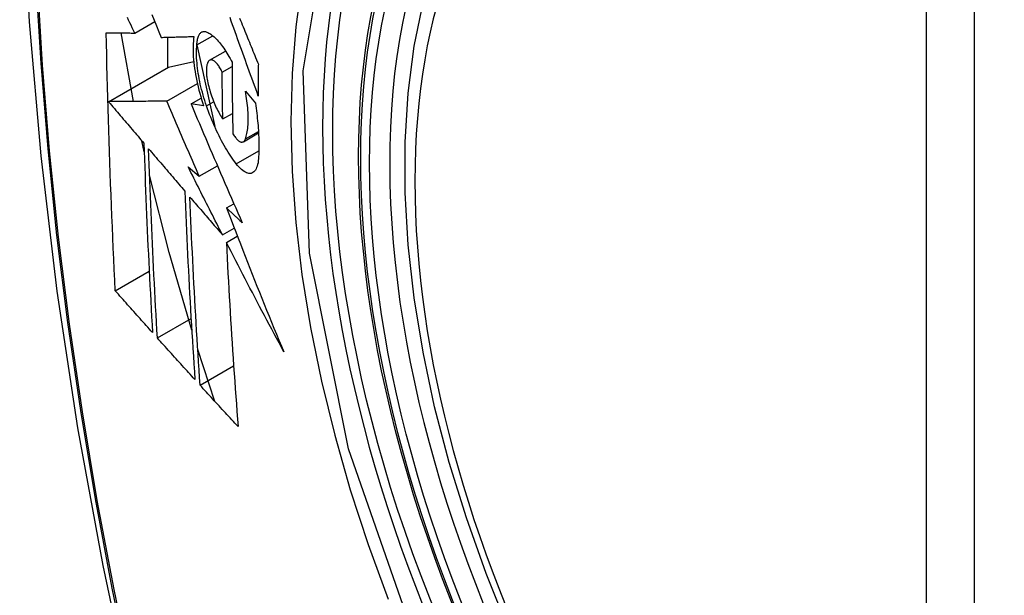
# Model space of a CAD drawing. Header units: inches. Extents: x 14 to 324, y 28 to 153.
# Tile 53 of 91: x 296.077 to 296.417, y 134.516 to 134.715. Entities that reach past the tile are written whole.
import ezdxf

# ---------------------------------------------------------------- set-up
doc = ezdxf.new("R2010")
doc.units = ezdxf.units.IN
doc.header["$MEASUREMENT"] = 0
doc.layers.add('Visible Edges(ANSI)', color=7, linetype='Continuous', lineweight=25)
doc.layers.add('Visible Tangent Edges(ANSI)', color=7, linetype='Continuous', lineweight=25)

msp = doc.modelspace()

# ---------------------------------------------------------------- linework, layer by layer
at = {"layer": 'Visible Edges(ANSI)'}
for p, q in [((296.11669, 134.71078), (296.1236, 134.71477)), ((296.11627, 134.68712), (296.11196, 134.71083)), ((296.12802, 134.70934), (296.12802, 134.69881)), ((296.13818, 134.70672), (296.14363, 134.70987)), ((296.13818, 134.7067), (296.14433, 134.67841)), ((296.14258, 134.70135), (296.14811, 134.70455)), ((296.12838, 134.69901), (296.13708, 134.7009)), ((296.10764, 134.68704), (296.12838, 134.69901)), ((296.14691, 134.69727), (296.15032, 134.69924)), ((296.12775, 134.68723), (296.13833, 134.69334)), ((296.15494, 134.69067), (296.15838, 134.68654)), ((296.13616, 134.68626), (296.13966, 134.68828)), ((296.14051, 134.68564), (296.13616, 134.68626)), ((296.14713, 134.68107), (296.15048, 134.683)), ((296.11996, 134.66972), (296.11911, 134.67355)), ((296.15424, 134.6732), (296.15948, 134.67622)), ((296.13514, 134.66455), (296.139, 134.66126)), ((296.139, 134.66126), (296.14527, 134.66488)), ((296.14839, 134.65028), (296.15096, 134.65176)), ((296.14701, 134.64099), (296.15106, 134.64333)), ((296.14836, 134.63835), (296.15214, 134.64053)), ((296.10997, 134.62164), (296.12169, 134.62841)), ((296.1245, 134.60533), (296.13615, 134.61206)), ((296.14441, 134.58338), (296.13849, 134.60135)), ((296.1393, 134.58897), (296.15088, 134.59566))]:
    msp.add_line(p, q, dxfattribs=at)
at = {"layer": 'Visible Edges(ANSI)', "flags": 128}
for points in [[(296.13096, 135.13783), (296.11812, 135.09977), (296.10706, 135.06059), (296.09776, 135.02036), (296.0902, 134.97914), (296.08436, 134.937), (296.08021, 134.894), (296.07774, 134.85021), (296.07692, 134.80568), (296.07773, 134.76048), (296.08016, 134.71467), (296.08418, 134.66832), (296.08978, 134.62148), (296.09693, 134.57423), (296.10561, 134.52664), (296.1158, 134.47876), (296.12747, 134.43067)], [(296.24591, 134.50469), (296.23817, 134.52385), (296.23131, 134.54309), (296.22536, 134.56232), (296.22036, 134.58147), (296.21633, 134.60045), (296.21327, 134.61917), (296.21122, 134.63756), (296.21019, 134.65554), (296.2102, 134.67303), (296.21123, 134.68995), (296.21332, 134.70625), (296.21645, 134.72184), (296.22063, 134.73665), (296.22586, 134.75062), (296.23213, 134.76366), (296.23943, 134.77572), (296.24774, 134.7867), (296.25704, 134.79653), (296.26726, 134.80514), (296.27835, 134.81245)], [(296.12264, 134.71717), (296.12343, 134.71519), (296.12423, 134.71322), (296.12503, 134.71125), (296.12583, 134.70928)], [(296.11669, 134.71078), (296.11627, 134.71167), (296.11584, 134.71256), (296.11542, 134.71345), (296.115, 134.71434), (296.11457, 134.71523), (296.11415, 134.71612)], [(296.1594, 134.68896), (296.15895, 134.6902), (296.1585, 134.69143), (296.15805, 134.69266), (296.1576, 134.6939), (296.15716, 134.69514), (296.15671, 134.69637), (296.15626, 134.69761), (296.15581, 134.69885), (296.15537, 134.70008), (296.15492, 134.70132), (296.15448, 134.70256), (296.15403, 134.70379), (296.15359, 134.70503), (296.15314, 134.70627), (296.1527, 134.7075), (296.15226, 134.70873), (296.15182, 134.70996), (296.15138, 134.7112), (296.15094, 134.71242), (296.1505, 134.71365), (296.15006, 134.71488), (296.14962, 134.7161)], [(296.15293, 134.71592), (296.15323, 134.71516), (296.15354, 134.71441), (296.15385, 134.71365), (296.15415, 134.71289), (296.15446, 134.71214), (296.15477, 134.71138), (296.15508, 134.71062), (296.15538, 134.70986), (296.15569, 134.7091), (296.156, 134.70834), (296.15631, 134.70759), (296.15662, 134.70683), (296.15693, 134.70607), (296.15724, 134.70531), (296.15755, 134.70455), (296.15786, 134.70379), (296.15817, 134.70303), (296.15848, 134.70227), (296.15879, 134.70151), (296.1591, 134.70075), (296.15941, 134.69999)], [(296.10997, 134.62164), (296.10979, 134.62533), (296.10962, 134.62901), (296.10944, 134.6327), (296.10928, 134.63638), (296.10911, 134.64008), (296.10895, 134.64377), (296.10879, 134.64747), (296.10864, 134.65117), (296.10849, 134.65487), (296.10835, 134.65858), (296.10821, 134.66229), (296.10808, 134.66601), (296.10795, 134.66973), (296.10782, 134.67345), (296.1077, 134.67718), (296.10759, 134.68091), (296.10748, 134.68465), (296.10737, 134.68839), (296.10727, 134.69214), (296.10718, 134.69588), (296.10709, 134.69963), (296.107, 134.70338), (296.10693, 134.70713), (296.10685, 134.71088)], [(296.10685, 134.71088), (296.10724, 134.71088), (296.10763, 134.71087), (296.10803, 134.71087), (296.10842, 134.71086), (296.10882, 134.71086), (296.10922, 134.71086), (296.10963, 134.71085), (296.11004, 134.71085), (296.11044, 134.71084), (296.11085, 134.71084), (296.11127, 134.71083), (296.11168, 134.71083), (296.11209, 134.71083), (296.11251, 134.71082), (296.11293, 134.71082), (296.11335, 134.71081), (296.11376, 134.71081), (296.11418, 134.7108), (296.1146, 134.7108), (296.11502, 134.7108), (296.11544, 134.71079), (296.11586, 134.71079), (296.11628, 134.71078), (296.11669, 134.71078)], [(296.13818, 134.70672), (296.1382, 134.70715), (296.13824, 134.70756), (296.13829, 134.70796), (296.13835, 134.70834), (296.13842, 134.70869), (296.13851, 134.70903), (296.1386, 134.70934), (296.13871, 134.70964), (296.13883, 134.70991), (296.13895, 134.71016), (296.13909, 134.71038), (296.13924, 134.71058), (296.13939, 134.71076), (296.13955, 134.71091), (296.13973, 134.71104), (296.13991, 134.71115), (296.14009, 134.71123), (296.14029, 134.71129), (296.14049, 134.71132), (296.1407, 134.71133), (296.14091, 134.71132), (296.14113, 134.71128), (296.14135, 134.71122), (296.14158, 134.71113)], [(296.14158, 134.71113), (296.14193, 134.71098), (296.14228, 134.71079), (296.14264, 134.71058), (296.14299, 134.71034), (296.14336, 134.71008), (296.14372, 134.70979), (296.14409, 134.70948), (296.14446, 134.70914), (296.14483, 134.70877), (296.1452, 134.70838), (296.14558, 134.70797), (296.14595, 134.70753), (296.14632, 134.70707), (296.1467, 134.70659), (296.14707, 134.70609), (296.14744, 134.70556), (296.14781, 134.70502), (296.14818, 134.70445), (296.14854, 134.70386), (296.1489, 134.70326), (296.14926, 134.70264), (296.14962, 134.702), (296.14997, 134.70134), (296.15032, 134.70066)], [(296.12583, 134.70928), (296.12629, 134.70929), (296.12675, 134.70931), (296.12722, 134.70932), (296.12768, 134.70933), (296.12815, 134.70934), (296.12862, 134.70935), (296.12909, 134.70937), (296.12956, 134.70938), (296.13003, 134.70939), (296.1305, 134.7094), (296.13097, 134.70941), (296.13144, 134.70943), (296.13192, 134.70944), (296.13239, 134.70945), (296.13286, 134.70947), (296.13334, 134.70948), (296.13381, 134.70949), (296.13429, 134.7095), (296.13476, 134.70952), (296.13524, 134.70953), (296.13571, 134.70954), (296.13619, 134.70956), (296.13666, 134.70957), (296.13713, 134.70958)], [(296.13713, 134.70958), (296.13703, 134.70881), (296.13696, 134.70801), (296.1369, 134.70718), (296.13686, 134.70632), (296.13685, 134.70542), (296.13686, 134.70451), (296.13689, 134.70356), (296.13694, 134.7026), (296.13702, 134.70161), (296.13711, 134.7006), (296.13723, 134.69958), (296.13737, 134.69854), (296.13753, 134.69749), (296.13771, 134.69643), (296.13791, 134.69536), (296.13813, 134.69428), (296.13836, 134.6932), (296.13862, 134.69212), (296.13889, 134.69103), (296.13918, 134.68994), (296.13949, 134.68886), (296.13981, 134.68778), (296.14015, 134.68671), (296.14051, 134.68564)], [(296.1415, 134.68562), (296.14118, 134.68654), (296.14088, 134.68747), (296.14059, 134.68841), (296.14032, 134.68935), (296.14006, 134.69029), (296.13981, 134.69123), (296.13958, 134.69218), (296.13936, 134.69312), (296.13916, 134.69406), (296.13897, 134.695), (296.1388, 134.69593), (296.13865, 134.69684), (296.13851, 134.69775), (296.13839, 134.69865), (296.13829, 134.69954), (296.13821, 134.70041), (296.13814, 134.70127), (296.13809, 134.70211), (296.13806, 134.70294), (296.13805, 134.70374), (296.13805, 134.70452), (296.13808, 134.70528), (296.13812, 134.70601), (296.13818, 134.70672)], [(296.14232, 134.70115), (296.14222, 134.70103), (296.14212, 134.7009), (296.14203, 134.70076), (296.14194, 134.7006), (296.14186, 134.70042), (296.14179, 134.70023), (296.14172, 134.70003), (296.14166, 134.69981), (296.14161, 134.69958), (296.14156, 134.69934), (296.14152, 134.69908), (296.14149, 134.69881), (296.14147, 134.69853), (296.14145, 134.69824), (296.14144, 134.69794), (296.14144, 134.69763), (296.14145, 134.69731), (296.14146, 134.69698), (296.14149, 134.69665), (296.14152, 134.69631), (296.14155, 134.69596), (296.1416, 134.6956), (296.14165, 134.69524), (296.14171, 134.69488)], [(296.14691, 134.69727), (296.14672, 134.69766), (296.14652, 134.69805), (296.14632, 134.69842), (296.14612, 134.69877), (296.14591, 134.6991), (296.14571, 134.69942), (296.1455, 134.69971), (296.14529, 134.69999), (296.14508, 134.70024), (296.14487, 134.70047), (296.14466, 134.70068), (296.14445, 134.70087), (296.14425, 134.70104), (296.14404, 134.70117), (296.14385, 134.70129), (296.14365, 134.70138), (296.14346, 134.70144), (296.14328, 134.70148), (296.1431, 134.70149), (296.14293, 134.70148), (296.14277, 134.70144), (296.14261, 134.70137), (296.14246, 134.70127), (296.14232, 134.70115)], [(296.15032, 134.70066), (296.15032, 134.69963), (296.15032, 134.69859), (296.15033, 134.69755), (296.15034, 134.69652), (296.15034, 134.69549), (296.15035, 134.69445), (296.15036, 134.69342), (296.15037, 134.69239), (296.15038, 134.69135), (296.15039, 134.69032), (296.1504, 134.68929), (296.15041, 134.68826), (296.15042, 134.68723), (296.15044, 134.6862), (296.15045, 134.68517), (296.15047, 134.68414), (296.15048, 134.68311), (296.1505, 134.68209), (296.15052, 134.68106), (296.15053, 134.68003), (296.15055, 134.67901), (296.15057, 134.67798), (296.15059, 134.67696), (296.15062, 134.67593)], [(296.14713, 134.68107), (296.14712, 134.68174), (296.14711, 134.68241), (296.1471, 134.68308), (296.14708, 134.68376), (296.14707, 134.68443), (296.14706, 134.68511), (296.14705, 134.68578), (296.14704, 134.68646), (296.14703, 134.68713), (296.14702, 134.6878), (296.14701, 134.68848), (296.147, 134.68915), (296.14699, 134.68983), (296.14698, 134.6905), (296.14697, 134.69118), (296.14696, 134.69185), (296.14696, 134.69253), (296.14695, 134.69321), (296.14694, 134.69388), (296.14693, 134.69456), (296.14693, 134.69524), (296.14692, 134.69591), (296.14692, 134.69659), (296.14691, 134.69727)], [(296.15941, 134.69999), (296.1594, 134.69953), (296.1594, 134.69907), (296.1594, 134.69861), (296.1594, 134.69815), (296.1594, 134.69769), (296.15939, 134.69723), (296.15939, 134.69677), (296.15939, 134.69631), (296.15939, 134.69585), (296.15939, 134.69539), (296.15939, 134.69493), (296.15939, 134.69447), (296.15939, 134.69401), (296.15939, 134.69355), (296.15939, 134.69309), (296.15939, 134.69263), (296.15939, 134.69217), (296.15939, 134.69171), (296.15939, 134.69126), (296.15939, 134.6908), (296.15939, 134.69034), (296.1594, 134.68988), (296.1594, 134.68942), (296.1594, 134.68896)], [(296.14171, 134.69488), (296.14183, 134.69424), (296.14195, 134.69361), (296.1421, 134.69296), (296.14225, 134.69232), (296.14241, 134.69168), (296.14259, 134.69103), (296.14278, 134.69039), (296.14298, 134.68975), (296.14319, 134.68912), (296.14341, 134.68849), (296.14363, 134.68787), (296.14387, 134.68727), (296.14411, 134.68667), (296.14436, 134.68608), (296.14462, 134.6855), (296.14488, 134.68494), (296.14515, 134.6844), (296.14542, 134.68387), (296.1457, 134.68336), (296.14598, 134.68286), (296.14627, 134.68238), (296.14655, 134.68192), (296.14684, 134.68148), (296.14713, 134.68107)], [(296.15493, 134.67414), (296.15508, 134.67459), (296.15523, 134.67506), (296.15536, 134.67556), (296.15547, 134.67609), (296.15558, 134.67664), (296.15567, 134.67721), (296.15574, 134.67781), (296.15581, 134.67843), (296.15585, 134.67907), (296.15589, 134.67973), (296.15591, 134.68042), (296.15592, 134.68112), (296.15591, 134.68184), (296.15589, 134.68258), (296.15586, 134.68334), (296.15581, 134.68411), (296.15575, 134.68489), (296.15567, 134.68569), (296.15558, 134.6865), (296.15548, 134.68731), (296.15536, 134.68814), (296.15523, 134.68898), (296.15509, 134.68982), (296.15494, 134.69067)], [(296.12775, 134.68723), (296.12697, 134.68722), (296.12619, 134.68721), (296.1254, 134.6872), (296.12461, 134.6872), (296.12381, 134.68719), (296.123, 134.68718), (296.1222, 134.68717), (296.12138, 134.68717), (296.12057, 134.68716), (296.11974, 134.68715), (296.11891, 134.68714), (296.11808, 134.68714), (296.11724, 134.68713), (296.1164, 134.68712), (296.11555, 134.68711), (296.11469, 134.6871), (296.11383, 134.6871), (296.11297, 134.68709), (296.11209, 134.68708), (296.11121, 134.68707), (296.11033, 134.68706), (296.10944, 134.68705), (296.10854, 134.68705), (296.10764, 134.68704)], [(296.10764, 134.68704), (296.10814, 134.68644), (296.10865, 134.68584), (296.10916, 134.68524), (296.10967, 134.68464), (296.11018, 134.68405), (296.11069, 134.68345), (296.11119, 134.68285), (296.1117, 134.68225), (296.11221, 134.68165), (296.11272, 134.68105), (296.11323, 134.68045), (296.11374, 134.67985), (296.11425, 134.67925), (296.11476, 134.67865), (296.11527, 134.67806), (296.11578, 134.67746), (296.11629, 134.67686), (296.1168, 134.67626), (296.11731, 134.67566), (296.11782, 134.67506), (296.11833, 134.67446), (296.11884, 134.67386), (296.11935, 134.67326), (296.11986, 134.67267)], [(296.139, 134.66126), (296.13852, 134.66234), (296.13805, 134.66342), (296.13758, 134.66451), (296.13711, 134.66559), (296.13663, 134.66667), (296.13616, 134.66775), (296.13569, 134.66883), (296.13522, 134.66992), (296.13475, 134.671), (296.13428, 134.67208), (296.13381, 134.67317), (296.13334, 134.67425), (296.13287, 134.67533), (296.1324, 134.67641), (296.13194, 134.6775), (296.13147, 134.67858), (296.131, 134.67966), (296.13054, 134.68074), (296.13007, 134.68183), (296.12961, 134.68291), (296.12914, 134.68399), (296.12868, 134.68507), (296.12822, 134.68615), (296.12775, 134.68723)], [(296.15838, 134.68654), (296.15852, 134.68565), (296.15864, 134.68477), (296.15876, 134.6839), (296.15886, 134.68303), (296.15897, 134.68216), (296.15906, 134.68131), (296.15915, 134.68045), (296.15923, 134.67961), (296.1593, 134.67877), (296.15936, 134.67795), (296.15942, 134.67713), (296.15947, 134.67632), (296.15951, 134.67551), (296.15955, 134.67472), (296.15957, 134.67394), (296.15959, 134.67316), (296.1596, 134.6724), (296.1596, 134.67164), (296.1596, 134.6709), (296.15959, 134.67017), (296.15957, 134.66945), (296.15954, 134.66874), (296.1595, 134.66805), (296.15946, 134.66736)], [(296.13616, 134.68626), (296.13688, 134.68456), (296.1376, 134.68286), (296.13832, 134.68115), (296.13904, 134.67945), (296.13977, 134.67774), (296.14049, 134.67603), (296.14122, 134.67431), (296.14196, 134.6726), (296.14269, 134.67088), (296.14342, 134.66917), (296.14416, 134.66745), (296.1449, 134.66573), (296.14564, 134.66401), (296.14638, 134.66229), (296.14712, 134.66058), (296.14787, 134.65886), (296.14861, 134.65714), (296.14936, 134.65542), (296.15011, 134.6537), (296.15086, 134.65199), (296.15161, 134.65028), (296.15236, 134.64856), (296.15311, 134.64685), (296.15387, 134.64514)], [(296.15177, 134.66558), (296.1513, 134.66619), (296.15083, 134.66683), (296.15036, 134.66749), (296.1499, 134.66817), (296.14943, 134.66888), (296.14897, 134.6696), (296.14851, 134.67035), (296.14806, 134.67112), (296.1476, 134.6719), (296.14715, 134.67271), (296.14671, 134.67353), (296.14627, 134.67438), (296.14583, 134.67524), (296.1454, 134.67612), (296.14498, 134.67701), (296.14456, 134.67792), (296.14415, 134.67884), (296.14374, 134.67977), (296.14335, 134.68072), (296.14296, 134.68168), (296.14258, 134.68265), (296.14221, 134.68363), (296.14185, 134.68462), (296.1415, 134.68562)], [(296.15062, 134.67593), (296.15083, 134.67559), (296.15104, 134.67526), (296.15126, 134.67495), (296.15147, 134.67466), (296.15169, 134.6744), (296.1519, 134.67415), (296.15212, 134.67393), (296.15233, 134.67374), (296.15254, 134.67356), (296.15274, 134.67342), (296.15294, 134.67329), (296.15314, 134.6732), (296.15333, 134.67312), (296.15352, 134.67308), (296.1537, 134.67306), (296.15387, 134.67307), (296.15404, 134.67311), (296.1542, 134.67317), (296.15434, 134.67327), (296.15448, 134.67339), (296.15461, 134.67353), (296.15473, 134.67371), (296.15483, 134.67391), (296.15493, 134.67414)], [(296.11986, 134.67267), (296.11995, 134.66991), (296.12004, 134.66716), (296.12014, 134.66441), (296.12024, 134.66166), (296.12034, 134.65892), (296.12045, 134.65618), (296.12056, 134.65344), (296.12067, 134.6507), (296.12079, 134.64797), (296.1209, 134.64523), (296.12102, 134.64251), (296.12115, 134.63978), (296.12127, 134.63705), (296.1214, 134.63433), (296.12153, 134.63161), (296.12166, 134.62889), (296.1218, 134.62618), (296.12194, 134.62346), (296.12208, 134.62075), (296.12222, 134.61804), (296.12237, 134.61533), (296.12251, 134.61263), (296.12266, 134.60992), (296.12282, 134.60722)], [(296.1245, 134.60533), (296.12435, 134.60804), (296.1242, 134.61076), (296.12405, 134.61347), (296.1239, 134.61619), (296.12375, 134.6189), (296.12361, 134.62162), (296.12347, 134.62434), (296.12333, 134.62706), (296.12319, 134.62977), (296.12306, 134.6325), (296.12293, 134.63522), (296.1228, 134.63794), (296.12268, 134.64066), (296.12255, 134.64339), (296.12243, 134.64612), (296.12232, 134.64884), (296.1222, 134.65157), (296.12209, 134.65431), (296.12198, 134.65704), (296.12188, 134.65978), (296.12178, 134.66252), (296.12168, 134.66526), (296.12158, 134.668), (296.12149, 134.67075)], [(296.12149, 134.67075), (296.12201, 134.67014), (296.12253, 134.66954), (296.12305, 134.66893), (296.12357, 134.66832), (296.12409, 134.66771), (296.12461, 134.6671), (296.12513, 134.66649), (296.12565, 134.66588), (296.12617, 134.66527), (296.12669, 134.66466), (296.12721, 134.66405), (296.12773, 134.66344), (296.12825, 134.66283), (296.12877, 134.66222), (296.1293, 134.66161), (296.12982, 134.661), (296.13034, 134.66039), (296.13086, 134.65978), (296.13138, 134.65917), (296.1319, 134.65856), (296.13243, 134.65795), (296.13295, 134.65734), (296.13347, 134.65674), (296.13399, 134.65613)], [(296.15946, 134.66736), (296.15939, 134.66663), (296.1593, 134.66595), (296.15917, 134.66533), (296.15902, 134.66475), (296.15883, 134.66423), (296.15862, 134.66377), (296.15839, 134.66337), (296.15813, 134.66302), (296.15785, 134.66274), (296.15754, 134.66252), (296.15722, 134.66236), (296.15688, 134.66226), (296.15652, 134.66222), (296.15614, 134.66224), (296.15574, 134.66232), (296.15534, 134.66246), (296.15492, 134.66266), (296.15449, 134.66292), (296.15405, 134.66323), (296.1536, 134.66359), (296.15315, 134.66401), (296.15269, 134.66448), (296.15223, 134.665), (296.15177, 134.66558)], [(296.14701, 134.64099), (296.14651, 134.64197), (296.14601, 134.64295), (296.14551, 134.64393), (296.14501, 134.64491), (296.14451, 134.64589), (296.14401, 134.64688), (296.14352, 134.64786), (296.14302, 134.64884), (296.14252, 134.64982), (296.14203, 134.6508), (296.14153, 134.65179), (296.14104, 134.65277), (296.14054, 134.65375), (296.14005, 134.65473), (296.13955, 134.65572), (296.13906, 134.6567), (296.13857, 134.65768), (296.13808, 134.65866), (296.13758, 134.65964), (296.13709, 134.66062), (296.1366, 134.66161), (296.13611, 134.66259), (296.13563, 134.66357), (296.13514, 134.66455)], [(296.13639, 134.60805), (296.12859, 134.6349), (296.12181, 134.66164)], [(296.13399, 134.65613), (296.1341, 134.65338), (296.13421, 134.65064), (296.13433, 134.6479), (296.13445, 134.64516), (296.13457, 134.64242), (296.13469, 134.63969), (296.13482, 134.63696), (296.13496, 134.63423), (296.13509, 134.63151), (296.13523, 134.62878), (296.13537, 134.62606), (296.13552, 134.62335), (296.13567, 134.62063), (296.13582, 134.61792), (296.13597, 134.61522), (296.13613, 134.61251), (296.13629, 134.60981), (296.13645, 134.60711), (296.13661, 134.60441), (296.13678, 134.60172), (296.13695, 134.59903), (296.13712, 134.59634), (296.13729, 134.59366), (296.13747, 134.59098)], [(296.1393, 134.58897), (296.13912, 134.59167), (296.13894, 134.59436), (296.13876, 134.59706), (296.13859, 134.59975), (296.13842, 134.60245), (296.13825, 134.60515), (296.13809, 134.60785), (296.13792, 134.61055), (296.13776, 134.61326), (296.13761, 134.61596), (296.13745, 134.61867), (296.1373, 134.62138), (296.13716, 134.62409), (296.13701, 134.62681), (296.13687, 134.62952), (296.13673, 134.63224), (296.1366, 134.63496), (296.13646, 134.63768), (296.13634, 134.64041), (296.13621, 134.64314), (296.13609, 134.64587), (296.13597, 134.6486), (296.13586, 134.65134), (296.13575, 134.65408)], [(296.13575, 134.65408), (296.13621, 134.65353), (296.13668, 134.65299), (296.13715, 134.65245), (296.13762, 134.6519), (296.13808, 134.65135), (296.13855, 134.65081), (296.13902, 134.65026), (296.13949, 134.64972), (296.13996, 134.64917), (296.14043, 134.64863), (296.1409, 134.64808), (296.14137, 134.64754), (296.14184, 134.64699), (296.14231, 134.64644), (296.14278, 134.6459), (296.14325, 134.64535), (296.14372, 134.64481), (296.14419, 134.64426), (296.14466, 134.64372), (296.14513, 134.64317), (296.1456, 134.64262), (296.14607, 134.64208), (296.14654, 134.64153), (296.14701, 134.64099)], [(296.15387, 134.64514), (296.15364, 134.64536), (296.15341, 134.64557), (296.15318, 134.64578), (296.15296, 134.646), (296.15273, 134.64621), (296.1525, 134.64643), (296.15227, 134.64664), (296.15204, 134.64685), (296.15181, 134.64707), (296.15159, 134.64728), (296.15136, 134.6475), (296.15113, 134.64771), (296.1509, 134.64793), (296.15067, 134.64814), (296.15044, 134.64835), (296.15022, 134.64857), (296.14999, 134.64878), (296.14976, 134.649), (296.14953, 134.64921), (296.1493, 134.64942), (296.14907, 134.64964), (296.14885, 134.64985), (296.14862, 134.65007), (296.14839, 134.65028)], [(296.14839, 134.65028), (296.14918, 134.64821), (296.14998, 134.64613), (296.15078, 134.64405), (296.15158, 134.64198), (296.15239, 134.6399), (296.15319, 134.63783), (296.154, 134.63575), (296.15482, 134.63367), (296.15563, 134.63159), (296.15645, 134.62952), (296.15728, 134.62744), (296.1581, 134.62536), (296.15893, 134.62329), (296.15976, 134.62121), (296.1606, 134.61914), (296.16144, 134.61706), (296.16228, 134.61499), (296.16312, 134.61291), (296.16397, 134.61084), (296.16482, 134.60877), (296.16567, 134.6067), (296.16653, 134.60462), (296.16739, 134.60255), (296.16826, 134.60049)], [(296.16826, 134.60049), (296.16741, 134.60206), (296.16656, 134.60363), (296.16571, 134.60521), (296.16487, 134.60678), (296.16402, 134.60836), (296.16318, 134.60994), (296.16234, 134.61152), (296.1615, 134.6131), (296.16066, 134.61468), (296.15983, 134.61626), (296.159, 134.61784), (296.15817, 134.61942), (296.15734, 134.621), (296.15651, 134.62258), (296.15568, 134.62416), (296.15486, 134.62574), (296.15404, 134.62732), (296.15322, 134.6289), (296.15241, 134.63047), (296.15159, 134.63205), (296.15078, 134.63363), (296.14997, 134.6352), (296.14916, 134.63677), (296.14836, 134.63835)], [(296.14836, 134.63835), (296.14849, 134.63566), (296.14862, 134.63298), (296.14876, 134.63029), (296.1489, 134.62761), (296.14905, 134.62494), (296.1492, 134.62226), (296.14935, 134.61959), (296.14951, 134.61692), (296.14967, 134.61425), (296.14983, 134.61159), (296.15, 134.60893), (296.15017, 134.60627), (296.15034, 134.60361), (296.15052, 134.60096), (296.15069, 134.59832), (296.15088, 134.59568), (296.15106, 134.59304), (296.15125, 134.59041), (296.15144, 134.58778), (296.15163, 134.58515), (296.15182, 134.58253), (296.15202, 134.57992), (296.15222, 134.57731), (296.15242, 134.57471)], [(296.12282, 134.60722), (296.12228, 134.60782), (296.12174, 134.60842), (296.1212, 134.60902), (296.12067, 134.60962), (296.12013, 134.61022), (296.11959, 134.61082), (296.11906, 134.61142), (296.11852, 134.61202), (296.11799, 134.61262), (296.11745, 134.61323), (296.11691, 134.61383), (296.11638, 134.61443), (296.11584, 134.61503), (296.11531, 134.61563), (296.11477, 134.61623), (296.11424, 134.61683), (296.11371, 134.61744), (296.11317, 134.61804), (296.11264, 134.61864), (296.1121, 134.61924), (296.11157, 134.61984), (296.11104, 134.62044), (296.11051, 134.62104), (296.10997, 134.62164)], [(296.13747, 134.59098), (296.13693, 134.59158), (296.13638, 134.59217), (296.13584, 134.59277), (296.1353, 134.59337), (296.13476, 134.59396), (296.13421, 134.59456), (296.13367, 134.59516), (296.13313, 134.59576), (296.13259, 134.59636), (296.13205, 134.59696), (296.13151, 134.59755), (296.13097, 134.59815), (296.13043, 134.59875), (296.12989, 134.59935), (296.12935, 134.59995), (296.12881, 134.60055), (296.12827, 134.60115), (296.12773, 134.60174), (296.12719, 134.60234), (296.12665, 134.60294), (296.12611, 134.60354), (296.12558, 134.60414), (296.12504, 134.60474), (296.1245, 134.60533)], [(296.15242, 134.57471), (296.15187, 134.5753), (296.15132, 134.57589), (296.15077, 134.57648), (296.15022, 134.57708), (296.14967, 134.57767), (296.14912, 134.57827), (296.14857, 134.57886), (296.14802, 134.57945), (296.14747, 134.58005), (296.14693, 134.58064), (296.14638, 134.58124), (296.14583, 134.58183), (296.14528, 134.58243), (296.14474, 134.58302), (296.14419, 134.58362), (296.14365, 134.58421), (296.1431, 134.58481), (296.14256, 134.5854), (296.14201, 134.586), (296.14147, 134.58659), (296.14092, 134.58719), (296.14038, 134.58778), (296.13984, 134.58838), (296.1393, 134.58897)]]:
    msp.add_lwpolyline(points, dxfattribs=at)
at = {"layer": 'Visible Edges(ANSI)'}
msp.add_ellipse((296.42753, 134.53717), major_axis=(0.15748, -0.27276), ratio=0.57735, start_param=2.363977, end_param=7.060801, dxfattribs=at)
msp.add_ellipse((296.42405, 134.53516), major_axis=(-0.15994, 0.27703), ratio=0.57735, dxfattribs=at)
at = {"layer": 'Visible Tangent Edges(ANSI)'}
for p, q in [((296.3903, 134.7998), (296.3903, 134.31513)), ((296.407, 134.31513), (296.407, 134.7998)), ((296.1415, 134.68562), (296.14396, 134.68704)), ((296.15493, 134.67414), (296.15945, 134.67674)), ((296.15177, 134.66558), (296.15959, 134.67009))]:
    msp.add_line(p, q, dxfattribs=at)
at = {"layer": 'Visible Tangent Edges(ANSI)', "flags": 128}
for points in [[(296.13009, 135.09409), (296.12233, 135.07165), (296.11521, 135.04855), (296.10874, 135.02481), (296.10293, 135.00045), (296.0978, 134.97552), (296.09334, 134.95002), (296.08957, 134.924), (296.08648, 134.89749), (296.08409, 134.87052), (296.08238, 134.84313), (296.08137, 134.81535), (296.08104, 134.78718), (296.0814, 134.75863), (296.08244, 134.7297), (296.08417, 134.7004), (296.08659, 134.67079), (296.08968, 134.64088), (296.09345, 134.61072), (296.09789, 134.58031), (296.10301, 134.54966), (296.10879, 134.5188), (296.11523, 134.48777)], [(296.11599, 134.48739), (296.10953, 134.51836), (296.10373, 134.54915), (296.09859, 134.57974), (296.09413, 134.6101), (296.09035, 134.64021), (296.08724, 134.67006), (296.08482, 134.69962), (296.08308, 134.72885), (296.08203, 134.75772), (296.08167, 134.7862), (296.082, 134.8143), (296.08302, 134.842), (296.08473, 134.8693), (296.08714, 134.89618), (296.09024, 134.92259), (296.09402, 134.9485), (296.0985, 134.97388), (296.10365, 134.99869), (296.10947, 135.02292), (296.11596, 135.04653), (296.1231, 135.0695), (296.13088, 135.09181)], [(296.21466, 134.49796), (296.19052, 134.56703), (296.17708, 134.63462), (296.17493, 134.69769), (296.18418, 134.75311), (296.20447, 134.79857), (296.23473, 134.83178), (296.27368, 134.85124), (296.31964, 134.85622), (296.37031, 134.84645), (296.42343, 134.8224)], [(296.22935, 134.8329), (296.22032, 134.82492), (296.21196, 134.81595), (296.2043, 134.80603), (296.19736, 134.79518), (296.19118, 134.78344), (296.18577, 134.77084), (296.18117, 134.75743), (296.17739, 134.74329), (296.17444, 134.72845), (296.17232, 134.71295), (296.17105, 134.69684), (296.17063, 134.68016), (296.17105, 134.66294), (296.17234, 134.6453), (296.17447, 134.6273), (296.17744, 134.60899), (296.18122, 134.59044), (296.18582, 134.57171), (296.19121, 134.55285), (296.19739, 134.53392), (296.20433, 134.515)]]:
    msp.add_lwpolyline(points, dxfattribs=at)
at = {"layer": 'Visible Tangent Edges(ANSI)'}
for centre, major_axis, start_param, end_param in [((296.42654, 134.5366), (-0.17318, 0.29996), 5.05527, 10.652693), ((296.42649, 134.53657), (-0.15059, 0.26083), 5.66855, 8.468616)]:
    msp.add_ellipse(centre, major_axis=major_axis, ratio=0.57735, start_param=start_param, end_param=end_param, dxfattribs=at)
for centre, major_axis in [((296.42713, 134.53694), (0.17111, -0.29637)), ((296.42416, 134.53522), (-0.1627, 0.2818)), ((296.42405, 134.53516), (0.1621, -0.28076))]:
    msp.add_ellipse(centre, major_axis=major_axis, ratio=0.57735, dxfattribs=at)

doc.saveas('drawing.dxf')
